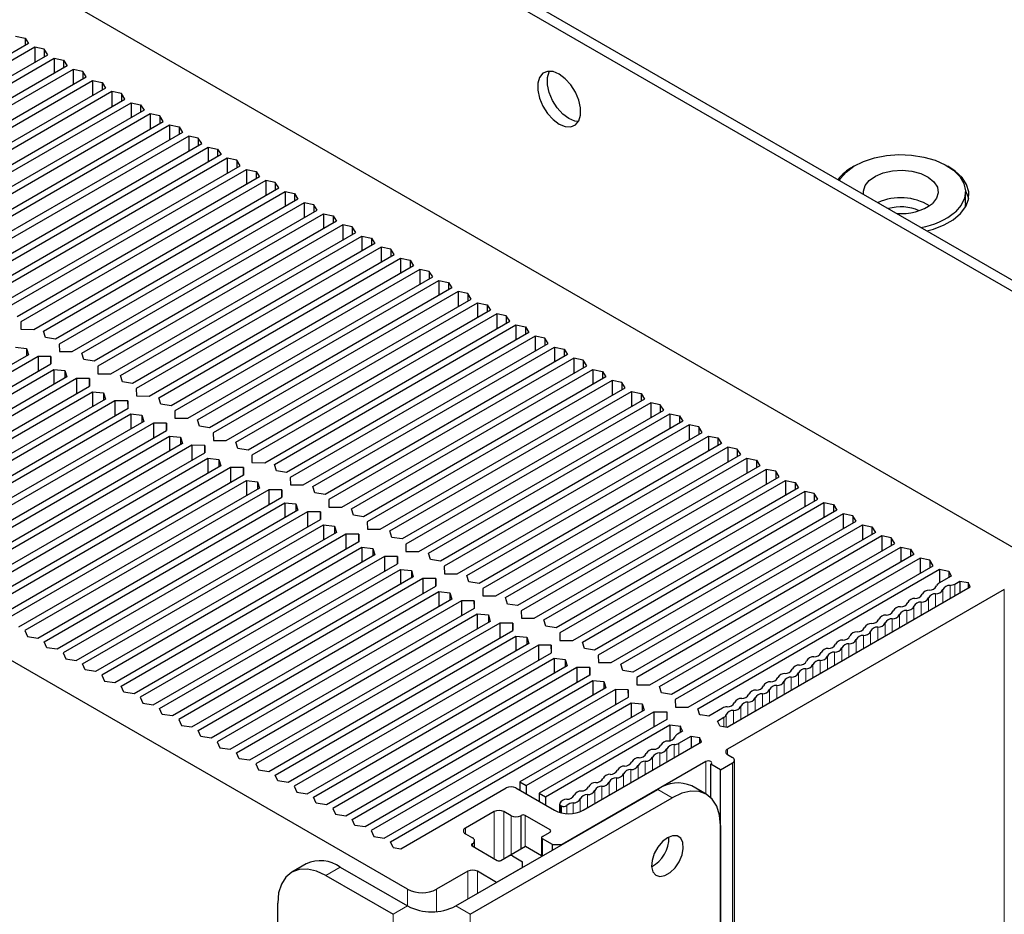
# Paper-space layout 'Blatt2' of a CAD drawing. Header units: millimetres. Extents: x 5 to 418, y 2 to 292.
# Tile 63 of 68: x 276 to 312, y 189 to 222. Entities that reach past the tile are written whole.
import ezdxf

# ---------------------------------------------------------------- set-up
doc = ezdxf.new("R2010")
doc.units = ezdxf.units.MM

psp = doc.layouts.new('Blatt2')

# ---------------------------------------------------------------- linework, layer by layer
at = {"color": 7, "linetype": 'Continuous', "lineweight": 25}
for p, q in [((252.005, 247.814), (319.534, 208.83)), ((251.652, 247.61), (319.18, 208.626)), ((256.601, 235.362), (314.23, 202.093)), ((276.049, 221.76), (276.4, 221.687)), ((290.454, 190.409), (236.36, 221.636)), ((276.527, 221.485), (267.621, 216.343)), ((276.4, 221.687), (276.527, 221.485)), ((276.4, 221.687), (276.4, 221.412)), ((276.757, 221.352), (267.758, 216.157)), ((268.236, 215.882), (277.234, 221.076)), ((277.107, 221.279), (276.757, 221.352)), ((276.757, 221.352), (276.757, 220.801)), ((277.234, 221.076), (277.107, 221.279)), ((277.107, 221.279), (277.107, 221.003)), ((268.59, 215.821), (277.464, 220.944)), ((277.941, 220.668), (269.035, 215.527)), ((277.464, 220.944), (277.814, 220.871)), ((277.464, 220.944), (277.464, 220.393)), ((277.814, 220.871), (277.941, 220.668)), ((277.814, 220.871), (277.814, 220.595)), ((278.171, 220.536), (269.173, 215.341)), ((278.522, 220.463), (278.171, 220.536)), ((278.171, 220.536), (278.171, 219.984)), ((278.648, 220.26), (278.522, 220.463)), ((278.522, 220.463), (278.522, 220.187)), ((269.65, 215.066), (278.648, 220.26)), ((270.004, 215.005), (278.878, 220.127)), ((278.878, 220.127), (279.229, 220.054)), ((278.878, 220.127), (278.878, 219.576)), ((279.229, 220.054), (279.355, 219.852)), ((279.229, 220.054), (279.229, 219.779)), ((279.355, 219.852), (270.449, 214.71)), ((279.585, 219.719), (270.587, 214.525)), ((279.936, 219.646), (279.585, 219.719)), ((279.585, 219.719), (279.585, 219.168)), ((280.062, 219.444), (279.936, 219.646)), ((279.936, 219.646), (279.936, 219.371)), ((271.064, 214.249), (280.062, 219.444)), ((271.418, 214.188), (280.292, 219.311)), ((280.292, 219.311), (280.643, 219.238)), ((280.292, 219.311), (280.292, 218.76)), ((280.643, 219.238), (280.769, 219.035)), ((280.643, 219.238), (280.643, 218.962)), ((280.769, 219.035), (271.863, 213.894)), ((280.999, 218.903), (272.001, 213.708)), ((281.35, 218.83), (280.999, 218.903)), ((280.999, 218.903), (280.999, 218.352)), ((272.478, 213.433), (281.476, 218.627)), ((272.832, 213.372), (281.706, 218.495)), ((281.476, 218.627), (281.35, 218.83)), ((281.35, 218.83), (281.35, 218.554)), ((281.706, 218.495), (282.057, 218.422)), ((281.706, 218.495), (281.706, 217.943)), ((282.184, 218.219), (273.277, 213.078)), ((282.057, 218.422), (282.184, 218.219)), ((282.057, 218.422), (282.057, 218.146)), ((282.413, 218.086), (273.415, 212.892)), ((273.893, 212.616), (282.891, 217.811)), ((282.764, 218.013), (282.413, 218.086)), ((282.413, 218.086), (282.413, 217.535)), ((282.891, 217.811), (282.764, 218.013)), ((282.764, 218.013), (282.764, 217.738)), ((274.247, 212.555), (283.121, 217.678)), ((283.598, 217.403), (274.692, 212.261)), ((283.121, 217.678), (283.471, 217.605)), ((283.121, 217.678), (283.121, 217.127)), ((283.471, 217.605), (283.598, 217.403)), ((283.471, 217.605), (283.471, 217.33)), ((283.828, 217.27), (274.829, 212.075)), ((284.178, 217.197), (283.828, 217.27)), ((283.828, 217.27), (283.828, 216.719)), ((284.305, 216.994), (284.178, 217.197)), ((284.178, 217.197), (284.178, 216.921)), ((275.307, 211.8), (284.305, 216.994)), ((275.661, 211.739), (284.535, 216.862)), ((284.535, 216.862), (284.886, 216.789)), ((284.535, 216.862), (284.535, 216.311)), ((284.886, 216.789), (285.012, 216.586)), ((284.886, 216.789), (284.886, 216.513)), ((306.851, 216.978), (306.806, 216.953)), ((285.012, 216.586), (276.106, 211.445)), ((285.242, 216.454), (276.244, 211.259)), ((285.593, 216.381), (285.242, 216.454)), ((285.242, 216.454), (285.242, 215.902)), ((285.719, 216.178), (285.593, 216.381)), ((285.593, 216.381), (285.593, 216.105)), ((276.721, 210.983), (285.719, 216.178)), ((277.075, 210.922), (285.949, 216.045)), ((285.949, 216.045), (286.3, 215.972)), ((285.949, 216.045), (285.949, 215.494)), ((286.3, 215.972), (286.426, 215.77)), ((286.3, 215.972), (286.3, 215.697)), ((310.949, 215.626), (310.949, 216.034)), ((286.426, 215.77), (277.52, 210.628)), ((286.656, 215.637), (277.658, 210.443)), ((287.007, 215.564), (286.656, 215.637)), ((286.656, 215.637), (286.656, 215.086)), ((310.949, 215.626), (310.928, 215.447)), ((278.135, 210.167), (287.133, 215.362)), ((278.489, 210.106), (287.363, 215.229)), ((287.133, 215.362), (287.007, 215.564)), ((287.007, 215.564), (287.007, 215.289)), ((287.363, 215.229), (287.714, 215.156)), ((287.363, 215.229), (287.363, 214.678)), ((287.84, 214.953), (278.934, 209.812)), ((287.714, 215.156), (287.84, 214.953)), ((287.714, 215.156), (287.714, 214.88)), ((288.07, 214.821), (279.072, 209.626)), ((279.549, 209.351), (288.548, 214.545)), ((288.421, 214.748), (288.07, 214.821)), ((288.07, 214.821), (288.07, 214.27)), ((288.548, 214.545), (288.421, 214.748)), ((288.421, 214.748), (288.421, 214.472)), ((279.903, 209.29), (288.777, 214.413)), ((288.777, 214.413), (289.128, 214.339)), ((288.777, 214.413), (288.777, 213.861)), ((289.128, 214.339), (289.255, 214.137)), ((289.128, 214.339), (289.128, 214.064)), ((289.255, 214.137), (280.348, 208.996)), ((289.484, 214.004), (280.486, 208.81)), ((289.835, 213.931), (289.484, 214.004)), ((289.484, 214.004), (289.484, 213.453)), ((289.962, 213.729), (289.835, 213.931)), ((289.835, 213.931), (289.835, 213.656)), ((280.964, 208.534), (289.962, 213.729)), ((281.318, 208.473), (290.192, 213.596)), ((290.192, 213.596), (290.542, 213.523)), ((290.192, 213.596), (290.192, 213.045)), ((290.542, 213.523), (290.669, 213.321)), ((290.542, 213.523), (290.542, 213.248)), ((290.669, 213.321), (281.763, 208.179)), ((290.899, 213.188), (281.901, 207.993)), ((291.25, 213.115), (290.899, 213.188)), ((290.899, 213.188), (290.899, 212.637)), ((291.376, 212.912), (291.25, 213.115)), ((291.25, 213.115), (291.25, 212.839)), ((282.378, 207.718), (291.376, 212.912)), ((282.732, 207.657), (291.606, 212.78)), ((291.606, 212.78), (291.957, 212.707)), ((291.606, 212.78), (291.606, 212.229)), ((291.957, 212.707), (292.083, 212.504)), ((291.957, 212.707), (291.957, 212.431)), ((292.083, 212.504), (283.177, 207.363)), ((292.313, 212.371), (283.315, 207.177)), ((292.664, 212.298), (292.313, 212.371)), ((292.313, 212.371), (292.313, 211.82)), ((283.792, 206.901), (292.79, 212.096)), ((292.79, 212.096), (292.664, 212.298)), ((292.664, 212.298), (292.664, 212.023)), ((284.146, 206.84), (293.02, 211.963)), ((293.497, 211.688), (284.591, 206.546)), ((293.02, 211.963), (293.371, 211.89)), ((293.02, 211.963), (293.02, 211.412)), ((293.371, 211.89), (293.497, 211.688)), ((293.371, 211.89), (293.371, 211.615)), ((276.244, 211.259), (276.248, 210.986)), ((293.727, 211.555), (284.729, 206.361)), ((285.206, 206.085), (294.204, 211.28)), ((294.078, 211.482), (293.727, 211.555)), ((293.727, 211.555), (293.727, 211.004)), ((294.204, 211.28), (294.078, 211.482)), ((294.078, 211.482), (294.078, 211.207)), ((276.248, 210.986), (276.721, 210.983)), ((277.148, 210.689), (277.075, 210.922)), ((285.56, 206.024), (294.434, 211.147)), ((294.434, 211.147), (294.785, 211.074)), ((294.434, 211.147), (294.434, 210.596)), ((294.785, 211.074), (294.912, 210.871)), ((294.785, 211.074), (294.785, 210.798)), ((277.52, 210.628), (277.148, 210.689)), ((294.912, 210.871), (286.005, 205.73)), ((295.141, 210.739), (286.143, 205.544)), ((295.492, 210.666), (295.141, 210.739)), ((295.141, 210.739), (295.141, 210.188)), ((295.619, 210.463), (295.492, 210.666)), ((295.492, 210.666), (295.492, 210.39)), ((276.044, 210.327), (276.448, 210.285)), ((276.448, 210.285), (276.521, 210.052)), ((276.448, 210.285), (276.448, 210.01)), ((277.658, 210.443), (277.662, 210.17)), ((277.662, 210.17), (278.135, 210.167)), ((286.62, 205.269), (295.619, 210.463)), ((286.974, 205.208), (295.848, 210.33)), ((295.848, 210.33), (296.199, 210.257)), ((295.848, 210.33), (295.848, 209.779)), ((296.199, 210.257), (296.326, 210.055)), ((296.199, 210.257), (296.199, 209.982)), ((276.521, 210.052), (267.675, 204.945)), ((276.875, 209.991), (267.905, 204.812)), ((277.348, 209.988), (276.875, 209.991)), ((276.875, 209.991), (276.875, 209.44)), ((277.352, 209.715), (277.348, 209.988)), ((277.348, 209.988), (277.348, 209.712)), ((278.562, 209.873), (278.489, 210.106)), ((278.934, 209.812), (278.562, 209.873)), ((296.326, 210.055), (287.42, 204.913)), ((296.556, 209.922), (287.557, 204.728)), ((296.906, 209.849), (296.556, 209.922)), ((296.556, 209.922), (296.556, 209.371)), ((297.033, 209.647), (296.906, 209.849)), ((296.906, 209.849), (296.906, 209.574)), ((268.382, 204.537), (277.352, 209.715)), ((268.612, 204.404), (277.458, 209.511)), ((277.458, 209.511), (277.862, 209.469)), ((277.458, 209.511), (277.458, 208.96)), ((277.862, 209.469), (277.935, 209.235)), ((277.862, 209.469), (277.862, 209.193)), ((279.072, 209.626), (279.077, 209.353)), ((288.035, 204.452), (297.033, 209.647)), ((288.389, 204.391), (297.263, 209.514)), ((297.263, 209.514), (297.613, 209.441)), ((297.263, 209.514), (297.263, 208.963)), ((297.613, 209.441), (297.74, 209.239)), ((297.613, 209.441), (297.613, 209.165)), ((277.935, 209.235), (269.089, 204.128)), ((278.289, 209.174), (269.319, 203.996)), ((278.762, 209.172), (278.289, 209.174)), ((278.289, 209.174), (278.289, 208.623)), ((278.767, 208.899), (278.762, 209.172)), ((278.762, 209.172), (278.762, 208.896)), ((279.077, 209.353), (279.549, 209.351)), ((279.976, 209.056), (279.903, 209.29)), ((297.74, 209.239), (288.834, 204.097)), ((297.97, 209.106), (288.972, 203.911)), ((298.321, 209.033), (297.97, 209.106)), ((297.97, 209.106), (297.97, 208.555)), ((269.796, 203.72), (278.767, 208.899)), ((280.348, 208.996), (279.976, 209.056)), ((280.486, 208.81), (280.491, 208.537)), ((289.449, 203.636), (298.447, 208.83)), ((298.447, 208.83), (298.321, 209.033)), ((298.321, 209.033), (298.321, 208.757)), ((270.026, 203.588), (278.872, 208.694)), ((279.349, 208.419), (270.503, 203.312)), ((279.703, 208.358), (270.733, 203.179)), ((278.872, 208.694), (279.277, 208.652)), ((278.872, 208.694), (278.872, 208.143)), ((279.277, 208.652), (279.349, 208.419)), ((279.277, 208.652), (279.277, 208.377)), ((280.176, 208.355), (279.703, 208.358)), ((279.703, 208.358), (279.703, 207.807)), ((280.181, 208.082), (280.176, 208.355)), ((280.176, 208.355), (280.176, 208.08)), ((280.491, 208.537), (280.964, 208.534)), ((281.39, 208.24), (281.318, 208.473)), ((289.803, 203.575), (298.677, 208.698)), ((299.154, 208.422), (290.248, 203.281)), ((298.677, 208.698), (299.028, 208.625)), ((298.677, 208.698), (298.677, 208.147)), ((299.028, 208.625), (299.154, 208.422)), ((299.028, 208.625), (299.028, 208.349)), ((271.21, 202.904), (280.181, 208.082)), ((281.763, 208.179), (281.39, 208.24)), ((281.901, 207.993), (281.905, 207.72)), ((299.384, 208.289), (290.386, 203.095)), ((290.863, 202.819), (299.861, 208.014)), ((299.735, 208.216), (299.384, 208.289)), ((299.384, 208.289), (299.384, 207.738)), ((299.861, 208.014), (299.735, 208.216)), ((299.735, 208.216), (299.735, 207.941)), ((271.44, 202.771), (280.286, 207.878)), ((280.286, 207.878), (280.691, 207.836)), ((280.286, 207.878), (280.286, 207.327)), ((280.691, 207.836), (280.764, 207.602)), ((280.691, 207.836), (280.691, 207.56)), ((281.905, 207.72), (282.378, 207.718)), ((282.805, 207.423), (282.732, 207.657)), ((291.217, 202.758), (300.091, 207.881)), ((300.091, 207.881), (300.442, 207.808)), ((300.091, 207.881), (300.091, 207.33)), ((300.442, 207.808), (300.568, 207.606)), ((300.442, 207.808), (300.442, 207.533)), ((280.764, 207.602), (271.917, 202.496)), ((281.118, 207.541), (272.147, 202.363)), ((281.59, 207.539), (281.118, 207.541)), ((281.118, 207.541), (281.118, 206.99)), ((281.595, 207.266), (281.59, 207.539)), ((281.59, 207.539), (281.59, 207.263)), ((283.177, 207.363), (282.805, 207.423)), ((300.568, 207.606), (291.662, 202.464)), ((300.798, 207.473), (291.8, 202.279)), ((301.149, 207.4), (300.798, 207.473)), ((300.798, 207.473), (300.798, 206.922)), ((301.275, 207.197), (301.149, 207.4)), ((301.149, 207.4), (301.149, 207.124)), ((272.625, 202.087), (281.595, 207.266)), ((272.854, 201.955), (281.701, 207.062)), ((281.701, 207.062), (282.105, 207.02)), ((281.701, 207.062), (281.701, 206.51)), ((282.105, 207.02), (282.178, 206.786)), ((282.105, 207.02), (282.105, 206.744)), ((283.315, 207.177), (283.319, 206.904)), ((292.277, 202.003), (301.275, 207.197)), ((292.631, 201.942), (301.505, 207.065)), ((301.505, 207.065), (301.856, 206.992)), ((301.505, 207.065), (301.505, 206.514)), ((301.856, 206.992), (301.983, 206.789)), ((301.856, 206.992), (301.856, 206.716)), ((282.178, 206.786), (273.332, 201.679)), ((282.532, 206.725), (273.561, 201.547)), ((283.005, 206.722), (282.532, 206.725)), ((282.532, 206.725), (282.532, 206.174)), ((283.009, 206.449), (283.005, 206.722)), ((283.005, 206.722), (283.005, 206.447)), ((283.319, 206.904), (283.792, 206.901)), ((284.219, 206.607), (284.146, 206.84)), ((284.591, 206.546), (284.219, 206.607)), ((301.983, 206.789), (293.076, 201.648)), ((302.212, 206.657), (293.214, 201.462)), ((302.563, 206.584), (302.212, 206.657)), ((302.212, 206.657), (302.212, 206.106)), ((302.69, 206.381), (302.563, 206.584)), ((302.563, 206.584), (302.563, 206.308)), ((274.039, 201.271), (283.009, 206.449)), ((274.269, 201.138), (283.115, 206.245)), ((283.115, 206.245), (283.519, 206.203)), ((283.115, 206.245), (283.115, 205.694)), ((283.519, 206.203), (283.592, 205.97)), ((283.519, 206.203), (283.519, 205.928)), ((284.729, 206.361), (284.734, 206.088)), ((293.692, 201.187), (302.69, 206.381)), ((294.046, 201.126), (302.92, 206.248)), ((302.92, 206.248), (303.27, 206.175)), ((302.92, 206.248), (302.92, 205.697)), ((283.592, 205.97), (274.746, 200.863)), ((283.946, 205.909), (274.976, 200.73)), ((284.419, 205.906), (283.946, 205.909)), ((283.946, 205.909), (283.946, 205.358)), ((284.423, 205.633), (284.419, 205.906)), ((284.419, 205.906), (284.419, 205.63)), ((284.734, 206.088), (285.206, 206.085)), ((285.633, 205.791), (285.56, 206.024)), ((303.397, 205.973), (294.491, 200.831)), ((303.627, 205.84), (294.628, 200.646)), ((303.27, 206.175), (303.397, 205.973)), ((303.27, 206.175), (303.27, 205.9)), ((303.977, 205.767), (303.627, 205.84)), ((303.627, 205.84), (303.627, 205.289)), ((275.453, 200.455), (284.423, 205.633)), ((286.005, 205.73), (285.633, 205.791)), ((286.143, 205.544), (286.148, 205.271)), ((295.106, 200.37), (304.104, 205.565)), ((304.104, 205.565), (303.977, 205.767)), ((303.977, 205.767), (303.977, 205.492)), ((275.683, 200.322), (284.529, 205.429)), ((285.006, 205.153), (276.16, 200.046)), ((284.529, 205.429), (284.934, 205.387)), ((284.529, 205.429), (284.529, 204.878)), ((284.934, 205.387), (285.006, 205.153)), ((284.934, 205.387), (284.934, 205.111)), ((286.148, 205.271), (286.62, 205.269)), ((287.047, 204.974), (286.974, 205.208)), ((295.46, 200.309), (304.334, 205.432)), ((304.811, 205.156), (295.905, 200.015)), ((304.334, 205.432), (304.685, 205.359)), ((304.334, 205.432), (304.334, 204.881)), ((304.685, 205.359), (304.811, 205.156)), ((304.685, 205.359), (304.685, 205.083)), ((285.36, 205.092), (276.39, 199.914)), ((276.867, 199.638), (285.838, 204.817)), ((285.833, 205.09), (285.36, 205.092)), ((285.36, 205.092), (285.36, 204.541)), ((285.838, 204.817), (285.833, 205.09)), ((285.833, 205.09), (285.833, 204.814)), ((287.42, 204.913), (287.047, 204.974)), ((305.041, 205.024), (296.043, 199.829)), ((296.52, 199.554), (305.518, 204.748)), ((305.392, 204.951), (305.041, 205.024)), ((305.041, 205.024), (305.041, 204.473)), ((305.518, 204.748), (305.392, 204.951)), ((305.392, 204.951), (305.392, 204.675)), ((277.097, 199.506), (285.943, 204.612)), ((285.943, 204.612), (286.348, 204.57)), ((285.943, 204.612), (285.943, 204.061)), ((286.348, 204.57), (286.421, 204.337)), ((286.348, 204.57), (286.348, 204.295)), ((287.557, 204.728), (287.562, 204.455)), ((287.562, 204.455), (288.035, 204.452)), ((288.461, 204.158), (288.389, 204.391)), ((296.874, 199.493), (305.748, 204.616)), ((305.748, 204.616), (306.099, 204.543)), ((305.748, 204.616), (305.748, 204.065)), ((306.099, 204.543), (306.225, 204.34)), ((306.099, 204.543), (306.099, 204.267)), ((286.421, 204.337), (277.574, 199.23)), ((286.775, 204.276), (277.804, 199.097)), ((287.247, 204.273), (286.775, 204.276)), ((286.775, 204.276), (286.775, 203.725)), ((287.252, 204), (287.247, 204.273)), ((287.247, 204.273), (287.247, 203.998)), ((288.834, 204.097), (288.461, 204.158)), ((306.225, 204.34), (297.319, 199.199)), ((306.455, 204.207), (297.457, 199.013)), ((306.806, 204.134), (306.455, 204.207)), ((306.455, 204.207), (306.455, 203.656)), ((306.932, 203.932), (306.806, 204.134)), ((306.806, 204.134), (306.806, 203.859)), ((278.281, 198.822), (287.252, 204)), ((278.511, 198.689), (287.357, 203.796)), ((287.357, 203.796), (287.762, 203.754)), ((287.357, 203.796), (287.357, 203.245)), ((287.762, 203.754), (287.835, 203.52)), ((287.762, 203.754), (287.762, 203.478)), ((288.972, 203.911), (288.976, 203.638)), ((297.934, 198.737), (306.932, 203.932)), ((298.288, 198.676), (307.162, 203.799)), ((307.162, 203.799), (307.513, 203.726)), ((307.162, 203.799), (307.162, 203.248)), ((307.513, 203.726), (307.639, 203.524)), ((307.513, 203.726), (307.513, 203.451)), ((287.835, 203.52), (278.989, 198.414)), ((288.189, 203.459), (279.218, 198.281)), ((288.661, 203.457), (288.189, 203.459)), ((288.189, 203.459), (288.189, 202.908)), ((288.666, 203.184), (288.661, 203.457)), ((288.661, 203.457), (288.661, 203.181)), ((288.976, 203.638), (289.449, 203.636)), ((289.876, 203.341), (289.803, 203.575)), ((290.248, 203.281), (289.876, 203.341)), ((307.639, 203.524), (298.733, 198.382)), ((307.869, 203.391), (298.871, 198.196)), ((308.22, 203.318), (307.869, 203.391)), ((307.869, 203.391), (307.869, 202.84)), ((308.347, 203.115), (308.22, 203.318)), ((308.22, 203.318), (308.22, 203.042)), ((279.696, 198.005), (288.666, 203.184)), ((279.925, 197.873), (288.772, 202.979)), ((288.772, 202.979), (289.176, 202.937)), ((288.772, 202.979), (288.772, 202.428)), ((289.176, 202.937), (289.249, 202.704)), ((289.176, 202.937), (289.176, 202.662)), ((290.386, 203.095), (290.39, 202.822)), ((299.348, 197.921), (308.347, 203.115)), ((299.702, 197.86), (308.576, 202.983)), ((308.576, 202.983), (308.927, 202.91)), ((308.576, 202.983), (308.576, 202.432)), ((289.249, 202.704), (280.403, 197.597)), ((289.603, 202.643), (280.633, 197.464)), ((290.076, 202.64), (289.603, 202.643)), ((289.603, 202.643), (289.603, 202.092)), ((290.08, 202.367), (290.076, 202.64)), ((290.076, 202.64), (290.076, 202.365)), ((290.39, 202.822), (290.863, 202.819)), ((291.29, 202.525), (291.217, 202.758)), ((309.054, 202.707), (300.147, 197.566)), ((309.283, 202.575), (300.285, 197.38)), ((308.927, 202.91), (309.054, 202.707)), ((308.927, 202.91), (308.927, 202.634)), ((309.634, 202.502), (309.283, 202.575)), ((309.283, 202.575), (309.283, 202.024)), ((281.11, 197.189), (290.08, 202.367)), ((291.662, 202.464), (291.29, 202.525)), ((291.8, 202.279), (291.805, 202.006)), ((300.763, 197.105), (309.761, 202.299)), ((309.761, 202.299), (309.634, 202.502)), ((309.634, 202.502), (309.634, 202.226)), ((281.34, 197.056), (290.186, 202.163)), ((290.663, 201.888), (281.817, 196.781)), ((290.186, 202.163), (290.59, 202.121)), ((290.186, 202.163), (290.186, 201.612)), ((290.59, 202.121), (290.663, 201.888)), ((290.59, 202.121), (290.59, 201.846)), ((291.805, 202.006), (292.277, 202.003)), ((292.704, 201.708), (292.631, 201.942)), ((301.117, 197.044), (309.991, 202.166)), ((310.424, 201.916), (309.974, 201.657)), ((309.991, 202.166), (310.341, 202.093)), ((309.991, 202.166), (309.991, 201.667)), ((310.341, 202.093), (310.424, 201.916)), ((310.341, 202.093), (310.341, 201.869)), ((291.017, 201.827), (282.047, 196.648)), ((282.524, 196.373), (291.494, 201.551)), ((291.49, 201.824), (291.017, 201.827)), ((291.017, 201.827), (291.017, 201.276)), ((291.494, 201.551), (291.49, 201.824)), ((291.49, 201.824), (291.49, 201.548)), ((293.076, 201.648), (292.704, 201.708)), ((302.197, 196.371), (311.123, 201.524)), ((310.558, 201.626), (310.742, 201.733)), ((310.742, 201.733), (311.048, 201.685)), ((310.742, 201.733), (310.742, 201.304)), ((311.123, 201.524), (311.048, 201.685)), ((311.048, 201.685), (311.048, 201.481)), ((282.754, 196.24), (291.6, 201.347)), ((291.6, 201.347), (292.005, 201.305)), ((291.6, 201.347), (291.6, 200.796)), ((292.005, 201.305), (292.077, 201.071)), ((292.005, 201.305), (292.005, 201.029)), ((293.214, 201.462), (293.219, 201.189)), ((293.219, 201.189), (293.692, 201.187)), ((294.118, 200.892), (294.046, 201.126)), ((312.374, 201.43), (302.21, 195.562)), ((292.077, 201.071), (283.231, 195.964)), ((292.431, 201.01), (283.461, 195.832)), ((292.904, 201.008), (292.431, 201.01)), ((292.431, 201.01), (292.431, 200.459)), ((292.909, 200.735), (292.904, 201.008)), ((292.904, 201.008), (292.904, 200.732)), ((294.491, 200.831), (294.118, 200.892)), ((283.938, 195.556), (292.909, 200.735)), ((284.168, 195.423), (293.014, 200.53)), ((293.014, 200.53), (293.419, 200.488)), ((293.014, 200.53), (293.014, 199.979)), ((293.419, 200.488), (293.492, 200.255)), ((293.419, 200.488), (293.419, 200.213)), ((294.628, 200.646), (294.633, 200.373)), ((293.492, 200.255), (284.645, 195.148)), ((293.846, 200.194), (284.875, 195.015)), ((294.318, 200.191), (293.846, 200.194)), ((293.846, 200.194), (293.846, 199.643)), ((294.323, 199.918), (294.318, 200.191)), ((294.318, 200.191), (294.318, 199.916)), ((294.633, 200.373), (295.106, 200.37)), ((295.533, 200.076), (295.46, 200.309)), ((295.905, 200.015), (295.533, 200.076)), ((276.39, 199.914), (276.489, 199.695)), ((276.489, 199.695), (276.867, 199.638)), ((285.353, 194.74), (294.323, 199.918)), ((285.582, 194.607), (294.429, 199.714)), ((294.429, 199.714), (294.833, 199.672)), ((294.429, 199.714), (294.429, 199.163)), ((294.833, 199.672), (294.906, 199.438)), ((294.833, 199.672), (294.833, 199.396)), ((296.043, 199.829), (296.047, 199.556)), ((277.196, 199.287), (277.097, 199.506)), ((294.906, 199.438), (286.06, 194.332)), ((295.26, 199.377), (286.289, 194.199)), ((295.733, 199.375), (295.26, 199.377)), ((295.26, 199.377), (295.26, 198.826)), ((295.737, 199.102), (295.733, 199.375)), ((295.733, 199.375), (295.733, 199.099)), ((296.047, 199.556), (296.52, 199.554)), ((296.947, 199.259), (296.874, 199.493)), ((277.574, 199.23), (277.196, 199.287)), ((277.804, 199.097), (277.903, 198.879)), ((286.767, 193.923), (295.737, 199.102)), ((297.319, 199.199), (296.947, 199.259)), ((297.457, 199.013), (297.461, 198.74)), ((277.903, 198.879), (278.281, 198.822)), ((278.61, 198.471), (278.511, 198.689)), ((286.997, 193.791), (295.843, 198.897)), ((296.32, 198.622), (287.474, 193.515)), ((295.843, 198.897), (296.247, 198.855)), ((295.843, 198.897), (295.843, 198.346)), ((296.247, 198.855), (296.32, 198.622)), ((296.247, 198.855), (296.247, 198.58)), ((297.461, 198.74), (297.934, 198.737)), ((298.361, 198.443), (298.288, 198.676)), ((278.989, 198.414), (278.61, 198.471)), ((279.218, 198.281), (279.317, 198.062)), ((296.674, 198.561), (287.704, 193.382)), ((288.181, 193.107), (297.151, 198.285)), ((297.147, 198.558), (296.674, 198.561)), ((296.674, 198.561), (296.674, 198.01)), ((297.151, 198.285), (297.147, 198.558)), ((297.147, 198.558), (297.147, 198.283)), ((298.733, 198.382), (298.361, 198.443)), ((279.317, 198.062), (279.696, 198.005)), ((280.024, 197.654), (279.925, 197.873)), ((288.411, 192.974), (297.257, 198.081)), ((297.257, 198.081), (297.661, 198.039)), ((297.257, 198.081), (297.257, 197.53)), ((297.661, 198.039), (297.734, 197.806)), ((297.661, 198.039), (297.661, 197.763)), ((298.871, 198.196), (298.876, 197.924)), ((298.876, 197.924), (299.348, 197.921)), ((280.403, 197.597), (280.024, 197.654)), ((297.734, 197.806), (288.888, 192.699)), ((298.088, 197.745), (289.118, 192.566)), ((298.561, 197.742), (298.088, 197.745)), ((298.088, 197.745), (298.088, 197.193)), ((298.566, 197.469), (298.561, 197.742)), ((298.561, 197.742), (298.561, 197.466)), ((299.775, 197.626), (299.702, 197.86)), ((300.147, 197.566), (299.775, 197.626)), ((280.633, 197.464), (280.731, 197.246)), ((280.731, 197.246), (281.11, 197.189)), ((289.595, 192.291), (298.566, 197.469)), ((289.825, 192.158), (298.671, 197.265)), ((298.671, 197.265), (299.076, 197.223)), ((298.671, 197.265), (298.671, 196.714)), ((299.076, 197.223), (299.148, 196.989)), ((299.076, 197.223), (299.076, 196.947)), ((300.285, 197.38), (300.29, 197.107)), ((281.438, 196.838), (281.34, 197.056)), ((281.817, 196.781), (281.438, 196.838)), ((299.148, 196.989), (294.582, 194.353)), ((294.812, 194.22), (299.502, 196.928)), ((299.502, 196.928), (299.975, 196.925)), ((299.502, 196.928), (299.502, 196.377)), ((299.975, 196.925), (299.98, 196.653)), ((299.975, 196.925), (299.975, 196.65)), ((300.29, 197.107), (300.763, 197.105)), ((301.189, 196.81), (301.117, 197.044)), ((301.211, 196.822), (301.189, 196.81)), ((301.517, 196.775), (301.211, 196.822)), ((302.019, 197.065), (301.517, 196.775)), ((282.047, 196.648), (282.146, 196.43)), ((282.146, 196.43), (282.524, 196.373)), ((299.98, 196.653), (295.289, 193.945)), ((295.519, 193.812), (300.085, 196.448)), ((300.085, 196.448), (300.49, 196.406)), ((300.085, 196.448), (300.085, 195.868)), ((301.836, 196.591), (302.072, 196.728)), ((301.918, 196.414), (301.836, 196.591)), ((282.853, 196.021), (282.754, 196.24)), ((300.551, 196.217), (300.371, 196.113)), ((300.49, 196.406), (300.468, 196.394)), ((300.468, 196.394), (300.551, 196.217)), ((300.468, 196.394), (300.468, 196.169)), ((301.918, 196.414), (302.197, 196.371)), ((283.231, 195.964), (282.853, 196.021)), ((283.461, 195.832), (283.56, 195.613)), ((296.906, 193.317), (301.25, 195.825)), ((300.422, 195.775), (300.869, 196.033)), ((300.869, 196.033), (301.176, 195.986)), ((300.869, 196.033), (300.869, 195.604)), ((301.25, 195.825), (301.176, 195.986)), ((301.176, 195.986), (301.176, 195.782)), ((283.56, 195.613), (283.938, 195.556)), ((284.267, 195.205), (284.168, 195.423)), ((302.21, 195.358), (302.386, 195.256)), ((284.645, 195.148), (284.267, 195.205)), ((284.875, 195.015), (284.974, 194.797)), ((301.414, 195.103), (296.129, 192.052)), ((301.944, 194.797), (301.591, 195.001)), ((301.591, 193.776), (301.591, 195.001)), ((301.944, 194.797), (302.386, 195.052)), ((302.46, 117.583), (302.46, 195.154)), ((284.974, 194.797), (285.353, 194.74)), ((301.944, 117.225), (301.944, 194.797)), ((285.681, 194.389), (285.582, 194.607)), ((286.06, 194.332), (285.681, 194.389)), ((294.582, 194.353), (294.812, 194.22)), ((294.582, 194.353), (294.582, 194.047)), ((286.289, 194.199), (286.388, 193.98)), ((286.388, 193.98), (286.767, 193.923)), ((290.203, 191.896), (294.078, 194.133)), ((292.222, 189.796), (299.646, 194.082)), ((294.431, 194.133), (295.846, 193.317)), ((294.812, 194.22), (294.812, 193.914)), ((295.289, 193.945), (295.519, 193.812)), ((295.289, 193.945), (295.289, 193.638)), ((301.427, 193.9), (300.896, 194.206)), ((287.095, 193.572), (286.997, 193.791)), ((287.474, 193.515), (287.095, 193.572)), ((292.752, 189.49), (300.177, 193.776)), ((295.519, 193.812), (295.519, 193.506)), ((296.037, 193.542), (296.037, 193.237)), ((287.704, 193.382), (287.802, 193.164)), ((287.802, 193.164), (288.181, 193.107)), ((293.636, 193.266), (292.575, 192.654)), ((294.255, 193.113), (293.99, 193.266)), ((296.074, 193.491), (296.105, 193.473)), ((288.509, 192.756), (288.411, 192.974)), ((294.626, 193.123), (294.608, 193.113)), ((295.687, 192.592), (294.767, 193.123)), ((288.888, 192.699), (288.509, 192.756)), ((289.118, 192.566), (289.217, 192.347)), ((292.575, 192.45), (292.84, 192.296)), ((295.404, 192.347), (295.687, 192.511)), ((301.944, 192.755), (301.944, 172.342)), ((289.217, 192.347), (289.595, 192.291)), ((289.924, 191.939), (289.825, 192.158)), ((292.84, 192.092), (292.823, 192.082)), ((292.914, 191.948), (292.914, 192.194)), ((295.374, 192.307), (295.374, 191.616)), ((295.775, 192.052), (295.404, 192.266)), ((289.924, 191.939), (290.203, 191.896)), ((292.823, 192.001), (293.742, 191.47)), ((294.171, 191.636), (294.785, 191.99)), ((294.785, 191.99), (295.374, 191.65)), ((295.775, 192.052), (296.129, 192.052)), ((295.775, 191.847), (295.775, 192.052)), ((293.883, 191.47), (294.166, 191.633)), ((294.308, 191.633), (294.679, 191.419)), ((294.679, 191.215), (294.679, 191.419)), ((286.729, 191.349), (286.199, 191.043)), ((287.979, 191.225), (290.454, 189.796)), ((292.664, 191.072), (291.515, 190.409)), ((293.724, 190.664), (293.017, 191.072)), ((294.679, 191.215), (293.724, 190.664)), ((287.449, 190.919), (289.924, 189.49)), ((285.681, 169.484), (285.681, 189.898))]:
    psp.add_line(p, q, dxfattribs=at)
at = {"color": 7, "linetype": 'Continuous', "lineweight": 18}
for p, q in [((310.381, 201.575), (310.381, 201.096)), ((310.558, 201.626), (310.558, 201.198)), ((309.85, 201.269), (309.85, 200.789)), ((310.116, 201.422), (310.116, 200.942)), ((312.374, 123.859), (312.374, 201.43)), ((309.055, 200.81), (309.055, 200.33)), ((309.32, 200.963), (309.32, 200.483)), ((309.585, 201.116), (309.585, 200.636)), ((308.525, 200.504), (308.525, 200.024)), ((308.79, 200.657), (308.79, 200.177)), ((307.729, 200.044), (307.729, 199.565)), ((307.994, 200.197), (307.994, 199.718)), ((308.259, 200.351), (308.259, 199.871)), ((307.199, 199.738), (307.199, 199.259)), ((307.464, 199.891), (307.464, 199.412)), ((306.668, 199.432), (306.668, 198.952)), ((306.934, 199.585), (306.934, 199.106)), ((305.873, 198.973), (305.873, 198.493)), ((306.138, 199.126), (306.138, 198.646)), ((306.403, 199.279), (306.403, 198.799)), ((305.343, 198.667), (305.343, 198.187)), ((305.608, 198.82), (305.608, 198.34)), ((304.812, 198.361), (304.812, 197.881)), ((305.077, 198.514), (305.077, 198.034)), ((304.017, 197.901), (304.017, 197.422)), ((304.282, 198.054), (304.282, 197.575)), ((304.547, 198.207), (304.547, 197.728)), ((303.486, 197.595), (303.486, 197.116)), ((303.752, 197.748), (303.752, 197.269)), ((302.956, 197.289), (302.956, 196.809)), ((303.221, 197.442), (303.221, 196.962)), ((302.161, 196.83), (302.161, 196.377)), ((302.426, 196.983), (302.426, 196.503)), ((302.691, 197.136), (302.691, 196.656)), ((302.072, 196.728), (302.072, 196.39)), ((300.245, 195.724), (300.245, 195.244)), ((300.422, 195.775), (300.422, 195.346)), ((299.714, 195.418), (299.714, 194.938)), ((299.98, 195.571), (299.98, 195.091)), ((302.21, 195.562), (302.21, 195.358)), ((299.184, 195.112), (299.184, 194.632)), ((299.449, 195.265), (299.449, 194.785)), ((301.414, 193.907), (301.414, 195.103)), ((302.386, 117.48), (302.386, 195.052)), ((298.389, 194.653), (298.389, 194.173)), ((298.654, 194.806), (298.654, 194.326)), ((298.919, 194.959), (298.919, 194.479)), ((297.858, 194.346), (297.858, 193.867)), ((298.123, 194.499), (298.123, 194.02)), ((297.063, 193.887), (297.063, 193.407)), ((297.328, 194.04), (297.328, 193.56)), ((297.593, 194.193), (297.593, 193.713)), ((300.177, 193.776), (299.646, 194.082)), ((296.532, 193.581), (296.532, 193.2)), ((296.798, 193.734), (296.798, 193.265)), ((293.636, 191.531), (293.636, 193.266)), ((293.99, 193.266), (293.99, 191.531)), ((296.074, 193.491), (296.074, 193.227)), ((296.105, 193.473), (296.105, 193.219)), ((296.303, 193.49), (296.303, 193.192)), ((294.255, 191.684), (294.255, 193.113)), ((294.608, 193.113), (294.608, 191.888)), ((294.626, 191.898), (294.626, 193.123)), ((294.767, 193.123), (294.767, 191.98)), ((292.575, 192.654), (292.575, 192.45)), ((295.687, 192.511), (295.687, 192.592)), ((292.823, 192.082), (292.823, 192.001)), ((292.84, 191.99), (292.84, 192.092)), ((295.404, 192.266), (295.404, 191.633)), ((287.979, 191.225), (287.449, 190.919)), ((292.664, 190.051), (292.664, 191.072)), ((293.017, 191.072), (293.017, 190.255)), ((290.454, 189.796), (290.454, 190.409)), ((291.515, 190.409), (291.515, 189.592)), ((290.454, 189.796), (289.924, 189.49)), ((292.222, 189.796), (292.752, 189.49)), ((289.924, 189.49), (289.924, 164.994)), ((292.752, 189.49), (292.752, 164.994))]:
    psp.add_line(p, q, dxfattribs=at)
at = {"color": 7, "linetype": 'Continuous', "lineweight": 25, "flags": 128}
for points in [[(296.022, 218.525), (296.247, 218.432), (296.453, 218.422), (296.624, 218.495), (296.746, 218.644), (296.81, 218.858), (296.81, 219.119), (296.746, 219.407), (296.624, 219.698), (296.453, 219.968), (296.247, 220.195), (296.022, 220.362), (295.798, 220.454), (295.592, 220.464), (295.421, 220.392), (295.299, 220.242), (295.235, 220.028), (295.235, 219.767), (295.299, 219.479), (295.421, 219.189), (295.592, 218.919), (295.798, 218.691), (296.022, 218.525)], [(296.376, 218.729), (296.152, 218.895), (295.946, 219.123), (295.775, 219.393), (295.652, 219.683), (295.589, 219.971), (295.589, 220.233), (295.652, 220.447), (295.665, 220.47)], [(296.733, 218.62), (296.6, 218.636), (296.376, 218.729)], [(306.316, 216.461), (306.353, 216.521), (306.56, 216.762), (306.845, 216.974), (307.196, 217.151), (307.6, 217.285), (308.041, 217.37), (308.503, 217.405), (308.967, 217.386), (309.417, 217.316), (309.834, 217.196), (310.202, 217.032), (310.508, 216.83), (310.74, 216.596), (310.888, 216.342), (310.948, 216.075), (310.916, 215.807), (310.794, 215.548), (310.587, 215.307), (310.587, 215.307)], [(307.207, 215.946), (307.199, 216.063), (307.259, 216.267), (307.408, 216.455), (307.637, 216.615), (307.929, 216.735), (308.265, 216.808), (308.623, 216.828), (308.977, 216.793), (309.303, 216.707), (309.58, 216.575), (309.788, 216.406), (309.914, 216.212), (309.948, 216.006), (309.888, 215.802), (309.739, 215.613), (309.739, 215.613)], [(309.53, 214.599), (309.772, 214.665), (310.165, 214.819), (310.501, 215.013), (310.768, 215.241), (310.955, 215.493), (311.056, 215.761), (311.067, 216.035), (310.988, 216.306), (310.822, 216.563), (310.575, 216.797), (310.296, 216.978)], [(310.947, 216.079), (311.039, 215.865), (311.06, 215.779)], [(301.591, 195.001), (301.618, 195.024), (301.628, 195.052), (301.618, 195.079), (301.591, 195.103), (301.55, 195.119), (301.503, 195.124), (301.455, 195.119), (301.414, 195.103)], [(301.944, 192.755), (301.911, 193.134), (301.81, 193.459), (301.647, 193.717), (301.427, 193.9), (301.159, 193.999), (300.853, 194.011), (300.522, 193.936), (300.177, 193.776)], [(300, 192.306), (299.811, 192.161), (299.642, 191.958), (299.512, 191.719), (299.434, 191.472), (299.419, 191.242), (299.466, 191.054), (299.571, 190.929), (299.722, 190.88), (299.904, 190.913), (300.096, 191.024), (300.278, 191.201), (300.429, 191.424), (300.534, 191.671), (300.581, 191.913), (300.565, 192.125), (300.488, 192.283), (300.358, 192.371), (300.189, 192.379), (300, 192.306)], [(287.449, 190.919), (287.104, 191.079), (286.772, 191.154), (286.467, 191.142), (286.199, 191.042), (285.979, 190.86), (285.816, 190.601), (285.715, 190.277), (285.681, 189.898)]]:
    psp.add_lwpolyline(points, dxfattribs=at)
at = {"color": 7, "linetype": 'Continuous', "lineweight": 25}
for centre, radius, start, end in [((307.576, 215.513), 1.633, 118.1504, 143.2967), ((308.568, 213.783), 2.037, 58.6882, 114.1626), ((308.606, 217.13), 1.893, 264.4109, 306.7738), ((308.572, 213.82), 1.664, 66.149, 105.8509), ((308.895, 217.353), 2.655, 279.0291, 309.5806), ((309.636, 201.681), 0.28, 266.8684, 333.1263), ((310.051, 201.502), 0.173, 116.2673, 162.1035), ((310.365, 201.295), 0.28, 86.8684, 153.1263), ((310.354, 202.002), 0.428, 273.626, 298.4869), ((309.106, 201.375), 0.28, 266.8684, 333.1263), ((309.605, 201.122), 0.28, 86.8684, 153.1263), ((309.835, 200.989), 0.28, 86.8684, 153.1263), ((309.866, 201.549), 0.28, 266.8684, 333.1263), ((308.545, 200.51), 0.28, 86.8684, 153.1263), ((308.575, 201.069), 0.28, 266.8684, 333.1263), ((308.805, 200.936), 0.28, 266.8684, 333.1263), ((309.075, 200.816), 0.28, 86.8684, 153.1263), ((309.305, 200.683), 0.28, 86.8684, 153.1263), ((309.335, 201.243), 0.28, 266.8684, 333.1263), ((308.014, 200.204), 0.28, 86.8684, 153.1263), ((308.045, 200.763), 0.28, 266.8684, 333.1263), ((308.275, 200.63), 0.28, 266.8684, 333.1263), ((308.774, 200.377), 0.28, 86.8684, 153.1263), ((307.484, 199.897), 0.28, 86.8684, 153.1263), ((307.714, 199.765), 0.28, 86.8684, 153.1263), ((307.515, 200.457), 0.28, 266.8684, 333.1263), ((307.744, 200.324), 0.28, 266.8684, 333.1263), ((308.244, 200.071), 0.28, 86.8684, 153.1263), ((306.454, 199.844), 0.28, 266.8684, 333.1263), ((306.954, 199.591), 0.28, 86.8684, 153.1263), ((307.183, 199.459), 0.28, 86.8684, 153.1263), ((306.984, 200.151), 0.28, 266.8684, 333.1263), ((307.214, 200.018), 0.28, 266.8684, 333.1263), ((305.924, 199.538), 0.28, 266.8684, 333.1263), ((306.423, 199.285), 0.28, 86.8684, 153.1263), ((306.653, 199.152), 0.28, 86.8684, 153.1263), ((306.684, 199.712), 0.28, 266.8684, 333.1263), ((305.363, 198.673), 0.28, 86.8684, 153.1263), ((305.393, 199.232), 0.28, 266.8684, 333.1263), ((305.623, 199.099), 0.28, 266.8684, 333.1263), ((305.893, 198.979), 0.28, 86.8684, 153.1263), ((306.123, 198.846), 0.28, 86.8684, 153.1263), ((306.153, 199.406), 0.28, 266.8684, 333.1263), ((304.832, 198.367), 0.28, 86.8684, 153.1263), ((304.863, 198.926), 0.28, 266.8684, 333.1263), ((305.093, 198.793), 0.28, 266.8684, 333.1263), ((305.592, 198.54), 0.28, 86.8684, 153.1263), ((304.302, 198.06), 0.28, 86.8684, 153.1263), ((304.333, 198.62), 0.28, 266.8684, 333.1263), ((304.562, 198.487), 0.28, 266.8684, 333.1263), ((305.062, 198.234), 0.28, 86.8684, 153.1263), ((303.272, 198.008), 0.28, 266.8684, 333.1263), ((303.772, 197.754), 0.28, 86.8684, 153.1263), ((304.001, 197.622), 0.28, 86.8684, 153.1263), ((303.802, 198.314), 0.28, 266.8684, 333.1263), ((304.032, 198.181), 0.28, 266.8684, 333.1263), ((304.532, 197.928), 0.28, 86.8684, 153.1263), ((302.742, 197.701), 0.28, 266.8684, 333.1263), ((303.241, 197.448), 0.28, 86.8684, 153.1263), ((303.471, 197.315), 0.28, 86.8684, 153.1263), ((303.502, 197.875), 0.28, 266.8684, 333.1263), ((302.211, 197.395), 0.28, 266.8684, 333.1263), ((302.711, 197.142), 0.28, 86.8684, 153.1263), ((302.941, 197.009), 0.28, 86.8684, 153.1263), ((302.971, 197.569), 0.28, 266.8684, 333.1263), ((302.223, 196.689), 0.428, 93.626, 118.4869), ((301.996, 196.883), 0.173, 296.2673, 342.1035), ((302.41, 196.703), 0.28, 86.8684, 153.1263), ((302.441, 197.263), 0.28, 266.8684, 333.1263), ((300.448, 195.958), 0.173, 116.2673, 162.1035), ((299.503, 195.832), 0.28, 266.8684, 333.1263), ((300.002, 195.578), 0.28, 86.8684, 153.1263), ((300.229, 195.444), 0.28, 86.8684, 153.1263), ((300.033, 196.138), 0.28, 266.8684, 333.1263), ((300.218, 196.151), 0.428, 273.626, 298.4869), ((298.972, 195.525), 0.28, 266.8684, 333.1263), ((299.472, 195.272), 0.28, 86.8684, 153.1263), ((299.699, 195.138), 0.28, 86.8684, 153.1263), ((299.73, 195.698), 0.28, 266.8684, 333.1263), ((302.248, 195.46), 0.109, 110.7834, 249.2166), ((298.442, 195.219), 0.28, 266.8684, 333.1263), ((298.942, 194.966), 0.28, 86.8684, 153.1263), ((299.169, 194.832), 0.28, 86.8684, 153.1263), ((299.199, 195.391), 0.28, 266.8684, 333.1263), ((302.348, 195.154), 0.109, 290.7834, 69.2166), ((297.881, 194.354), 0.28, 86.8684, 153.1263), ((297.912, 194.913), 0.28, 266.8684, 333.1263), ((298.139, 194.779), 0.28, 266.8684, 333.1263), ((298.411, 194.66), 0.28, 86.8684, 153.1263), ((298.638, 194.526), 0.28, 86.8684, 153.1263), ((298.669, 195.085), 0.28, 266.8684, 333.1263), ((297.351, 194.048), 0.28, 86.8684, 153.1263), ((297.381, 194.607), 0.28, 266.8684, 333.1263), ((297.608, 194.473), 0.28, 266.8684, 333.1263), ((298.108, 194.22), 0.28, 86.8684, 153.1263), ((300.379, 193.06), 1.257, 65.6929, 125.6176), ((294.255, 193.792), 0.384, 62.6097, 117.3903), ((296.82, 193.741), 0.28, 86.8684, 153.1263), ((297.047, 193.607), 0.28, 86.8684, 153.1263), ((296.851, 194.301), 0.28, 266.8684, 333.1263), ((297.078, 194.167), 0.28, 266.8684, 333.1263), ((297.578, 193.914), 0.28, 86.8684, 153.1263), ((296.283, 193.454), 0.262, 85.1368, 159.3491), ((296.098, 193.547), 0.0609, 180.9779, 246.3659), ((296.544, 193.219), 0.363, 91.7761, 131.6186), ((296.321, 193.995), 0.28, 266.8684, 333.1263), ((296.548, 193.861), 0.28, 266.8684, 333.1263), ((293.813, 192.925), 0.384, 62.6097, 117.3903), ((296.376, 194.341), 1.153, 242.6097, 297.3903), ((296.192, 193.631), 0.18, 241.2182, 308.1494), ((294.431, 193.454), 0.384, 242.6097, 297.3903), ((294.697, 192.987), 0.154, 62.6097, 117.3903), ((292.614, 192.552), 0.109, 110.7834, 249.2166), ((295.671, 192.552), 0.0437, 290.7834, 69.2166), ((292.838, 192.041), 0.0437, 110.7834, 249.2166), ((292.802, 192.194), 0.109, 290.7834, 69.2166), ((295.419, 192.307), 0.0437, 110.7834, 249.2166), ((298.85, 192.296), 1.201, 298.252, 1.7533), ((287.247, 190.203), 1.257, 54.3824, 114.3071), ((293.813, 191.606), 0.154, 242.6097, 297.3903), ((294.237, 191.497), 0.154, 62.6097, 117.3903), ((292.84, 190.731), 0.384, 62.6097, 117.3903), ((290.984, 191.432), 1.153, 242.6097, 297.3903), ((291.338, 191.502), 1.921, 242.6097, 297.3903)]:
    psp.add_arc(centre, radius, start, end, dxfattribs=at)

doc.saveas('drawing.dxf')
